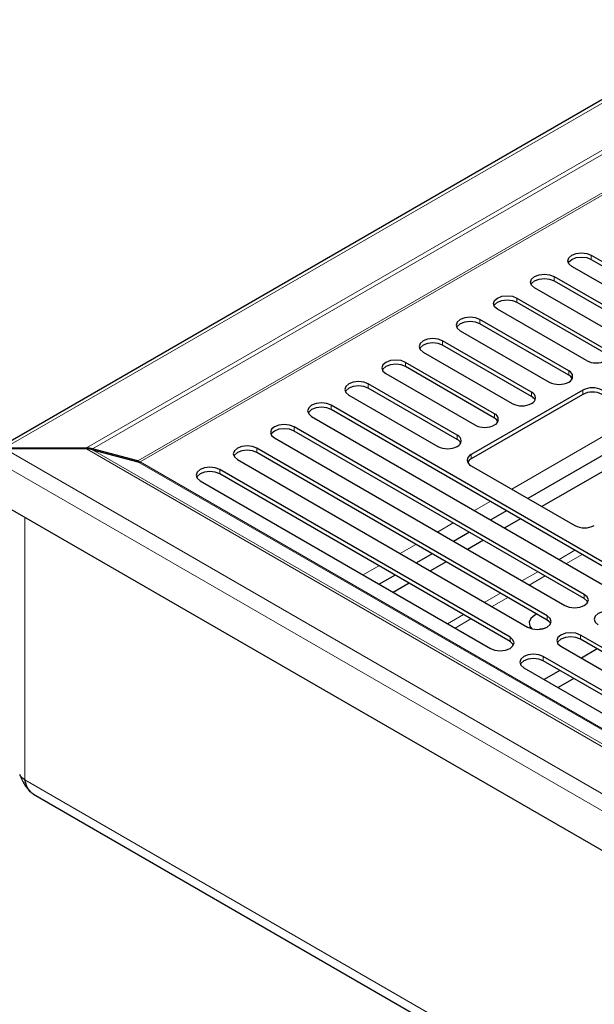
# Model space of a CAD drawing. Header units: millimetres. Extents: x 1 to 419, y 2 to 295.
# Tile 3 of 59: x 58 to 75, y 31 to 61. Entities that reach past the tile are written whole.
import ezdxf

# ---------------------------------------------------------------- set-up
doc = ezdxf.new("R2010")
doc.units = ezdxf.units.MM

msp = doc.modelspace()

# ---------------------------------------------------------------- linework, layer by layer
at = {"color": 7, "linetype": 'Continuous', "lineweight": 25}
for p, q in [((79.5777, 61.0023), (56.9397, 47.9337)), ((75.0299, 53.8358), (77.7382, 52.2724)), ((75.0299, 53.7051), (77.7382, 52.1417)), ((77.1442, 51.9295), (74.436, 53.4929)), ((73.8986, 53.1827), (76.6068, 51.6192)), ((76.0128, 51.2764), (73.3046, 52.8398)), ((73.8986, 53.052), (76.6068, 51.4886)), ((72.7672, 52.5295), (75.4754, 50.9661)), ((74.8815, 50.6232), (72.1732, 52.1867)), ((72.7672, 52.3989), (75.4754, 50.8355)), ((74.344, 50.313), (71.6358, 51.8764)), ((74.344, 50.1823), (71.6358, 51.7458)), ((71.0419, 51.5335), (73.7501, 49.9701)), ((73.2127, 49.6599), (70.5045, 51.2233)), ((73.2127, 49.5292), (70.5045, 51.0926)), ((69.9105, 50.8804), (72.6187, 49.317)), ((72.0813, 49.0067), (69.3731, 50.5702)), ((72.0813, 48.8761), (69.3731, 50.4395)), ((68.7791, 50.2273), (71.4873, 48.6638)), ((70.9499, 48.3536), (68.2417, 49.917)), ((70.9499, 48.223), (68.2417, 49.7864)), ((67.6477, 49.5741), (70.356, 48.0107)), ((74.7683, 49.7252), (71.3742, 47.7658)), ((74.7683, 49.5945), (71.3742, 47.6352)), ((75.9492, 44.1614), (67.1103, 49.2639)), ((66.5164, 48.921), (75.3552, 43.8185)), ((75.9492, 44.0307), (67.1103, 49.1333)), ((74.8178, 43.5082), (65.979, 48.6108)), ((76.9758, 48.6631), (73.1008, 46.4261)), ((65.385, 48.2679), (74.2238, 43.1653)), ((74.8178, 43.3776), (65.979, 48.4801)), ((77.4, 48.4182), (73.5251, 46.1812)), ((57.1797, 47.964), (59.656, 47.964)), ((59.656, 47.964), (59.656, 47.9351)), ((59.656, 47.9351), (57.1797, 47.9351)), ((59.8473, 47.9395), (59.8339, 47.9141)), ((61.2273, 47.568), (59.8473, 47.9395)), ((59.8473, 47.9106), (61.2273, 47.5391)), ((73.6864, 42.8551), (64.8476, 47.9577)), ((73.6864, 42.7245), (64.8476, 47.827)), ((61.2273, 47.568), (61.214, 47.5427)), ((64.2536, 47.6148), (73.0925, 42.5122)), ((71.3742, 47.4229), (74.5279, 45.6023)), ((72.5551, 42.202), (63.7162, 47.3045)), ((72.5551, 42.0713), (63.7162, 47.1739)), ((63.1223, 46.9616), (71.9611, 41.8591)), ((56.8403, 46.4), (102.3841, 20.1081)), ((72.4503, 46.0506), (71.9695, 45.773)), ((72.8745, 45.8057), (72.3937, 45.5281)), ((71.3189, 45.3975), (70.8381, 45.1199)), ((71.7432, 45.1525), (71.2624, 44.875)), ((70.1875, 44.7443), (69.7067, 44.4668)), ((70.6118, 44.4994), (70.131, 44.2218)), ((69.0562, 44.0912), (68.5754, 43.8136)), ((69.4804, 43.8463), (68.9996, 43.5687)), ((83.5388, 37.1675), (74.7, 42.27)), ((83.5388, 37.0368), (74.7, 42.1394)), ((74.106, 41.9271), (82.9448, 36.8246)), ((75.2083, 41.8459), (74.7275, 41.5684)), ((82.4074, 36.5143), (73.5686, 41.6169)), ((82.4074, 36.3837), (73.5686, 41.4862)), ((72.9746, 41.274), (81.8135, 36.1714)), ((74.0769, 41.1928), (73.5961, 40.9152)), ((74.5012, 40.9478), (74.0204, 40.6703)), ((57.842, 37.6576), (57.784, 37.8612)), ((58.0434, 37.4274), (102.279, 11.8907))]:
    msp.add_line(p, q, dxfattribs=at)
at = {"color": 8, "linetype": 'Continuous', "lineweight": 18}
for p, q in [((79.6577, 60.9403), (57.1797, 47.964)), ((79.6577, 59.5107), (59.656, 47.964)), ((79.6577, 59.3758), (59.8473, 47.9395)), ((79.6577, 58.2076), (61.2273, 47.568)), ((79.6827, 58.1546), (61.2979, 47.5413)), ((75.0299, 53.8358), (75.0299, 53.7051)), ((73.8986, 53.1827), (73.8986, 53.052)), ((72.7672, 52.5295), (72.7672, 52.3989)), ((71.6358, 51.8764), (71.6358, 51.7458)), ((70.5045, 51.2233), (70.5045, 51.0926)), ((69.3731, 50.5702), (69.3731, 50.4395)), ((74.344, 50.1823), (74.344, 50.313)), ((68.2417, 49.917), (68.2417, 49.7864)), ((73.2127, 49.5292), (73.2127, 49.6599)), ((74.7683, 49.5945), (74.7683, 49.7252)), ((67.1103, 49.2639), (67.1103, 49.1333)), ((72.0813, 48.8761), (72.0813, 49.0067)), ((76.481, 48.9487), (72.6061, 46.7118)), ((65.979, 48.6108), (65.979, 48.4801)), ((70.9499, 48.223), (70.9499, 48.3536)), ((57.1797, 47.9351), (102.4973, 21.7738)), ((59.656, 47.9351), (89.7554, 30.5591)), ((59.8473, 47.9106), (89.6635, 30.6981)), ((64.8476, 47.9577), (64.8476, 47.827)), ((71.3742, 47.7658), (71.3742, 47.6352)), ((56.8403, 47.6085), (102.3841, 21.3166)), ((61.2273, 47.5391), (89.7058, 31.0988)), ((61.2979, 47.5413), (89.7143, 31.1369)), ((63.7162, 47.3045), (63.7162, 47.1739)), ((71.9555, 46.3362), (71.4747, 46.0586)), ((57.784, 45.8552), (57.784, 37.8612)), ((70.8242, 45.6831), (70.3434, 45.4055)), ((69.6928, 45.0299), (69.212, 44.7524)), ((74.5294, 44.8503), (74.0486, 44.5727)), ((74.2749, 44.4421), (74.7557, 44.7197)), ((68.5614, 44.3768), (68.0806, 44.0992)), ((73.3981, 44.1972), (72.9173, 43.9196)), ((73.1435, 43.789), (73.6244, 44.0665)), ((72.2667, 43.5441), (71.7859, 43.2665)), ((74.8178, 43.5082), (74.8178, 43.3776)), ((72.0122, 43.1359), (72.493, 43.4134)), ((71.1353, 42.8909), (70.6545, 42.6134)), ((70.8808, 42.4827), (71.3616, 42.7603)), ((73.6864, 42.8551), (73.6864, 42.7245)), ((74.7, 42.27), (74.7, 42.1394)), ((72.5551, 42.202), (72.5551, 42.0713)), ((73.5686, 41.6169), (73.5686, 41.4862)), ((57.784, 37.8612), (102.1903, 12.226))]:
    msp.add_line(p, q, dxfattribs=at)
at = {"color": 7, "linetype": 'Continuous', "lineweight": 25, "flags": 128}
for points in [[(74.436, 53.4929), (74.3449, 53.5716), (74.313, 53.6643), (74.3449, 53.7571), (74.436, 53.8358), (74.5722, 53.8884), (74.733, 53.9068), (74.8937, 53.8884), (75.0299, 53.8358)], [(74.3285, 53.599), (74.3449, 53.6265), (74.436, 53.7051), (74.5722, 53.7577), (74.733, 53.7762), (74.8937, 53.7577), (75.0299, 53.7051)], [(73.3046, 52.8398), (73.2136, 52.9184), (73.1816, 53.0112), (73.2136, 53.104), (73.3046, 53.1827), (73.4409, 53.2352), (73.6016, 53.2537), (73.7623, 53.2352), (73.8986, 53.1827)], [(73.1971, 52.9459), (73.2136, 52.9734), (73.3046, 53.052), (73.4409, 53.1046), (73.6016, 53.123), (73.7623, 53.1046), (73.8986, 53.052)], [(72.1732, 52.1867), (72.0822, 52.2653), (72.0502, 52.3581), (72.0822, 52.4509), (72.1732, 52.5295), (72.3095, 52.5821), (72.4702, 52.6006), (72.6309, 52.5821), (72.7672, 52.5295)], [(72.0657, 52.2928), (72.0822, 52.3202), (72.1732, 52.3989), (72.3095, 52.4515), (72.4702, 52.4699), (72.6309, 52.4515), (72.7672, 52.3989)], [(71.6358, 51.8764), (71.4996, 51.929), (71.3388, 51.9474), (71.1781, 51.929), (71.0419, 51.8764), (70.9508, 51.7978), (70.9188, 51.705), (70.9508, 51.6122), (71.0419, 51.5335)], [(71.6358, 51.7458), (71.4996, 51.7983), (71.3388, 51.8168), (71.1781, 51.7983), (71.0419, 51.7458), (70.9508, 51.6671), (70.9344, 51.6396)], [(70.5045, 51.2233), (70.3682, 51.2758), (70.2075, 51.2943), (70.0467, 51.2758), (69.9105, 51.2233), (69.8194, 51.1446), (69.7875, 51.0518), (69.8194, 50.9591), (69.9105, 50.8804)], [(70.5045, 51.0926), (70.3682, 51.1452), (70.2075, 51.1637), (70.0467, 51.1452), (69.9105, 51.0926), (69.8194, 51.014), (69.803, 50.9865)], [(69.3731, 50.5702), (69.2368, 50.6227), (69.0761, 50.6412), (68.9154, 50.6227), (68.7791, 50.5702), (68.6881, 50.4915), (68.6561, 50.3987), (68.6881, 50.3059), (68.7791, 50.2273)], [(69.3731, 50.4395), (69.2368, 50.4921), (69.0761, 50.5105), (68.9154, 50.4921), (68.7791, 50.4395), (68.6881, 50.3609), (68.6716, 50.3334)], [(68.2417, 49.917), (68.1055, 49.9696), (67.9447, 49.9881), (67.784, 49.9696), (67.6477, 49.917), (67.5567, 49.8384), (67.5247, 49.7456), (67.5567, 49.6528), (67.6477, 49.5741)], [(68.2417, 49.7864), (68.1055, 49.8389), (67.9447, 49.8574), (67.784, 49.8389), (67.6477, 49.7864), (67.5567, 49.7077), (67.5403, 49.6803)], [(67.1103, 49.2639), (66.9741, 49.3165), (66.8134, 49.3349), (66.6526, 49.3165), (66.5164, 49.2639), (66.4253, 49.1852), (66.3934, 49.0925), (66.4253, 48.9997), (66.5164, 48.921)], [(67.1103, 49.1333), (66.9741, 49.1858), (66.8134, 49.2043), (66.6526, 49.1858), (66.5164, 49.1333), (66.4253, 49.0546), (66.4089, 49.0271)], [(65.979, 48.6108), (65.8427, 48.6633), (65.682, 48.6818), (65.5213, 48.6633), (65.385, 48.6108), (65.294, 48.5321), (65.262, 48.4393), (65.294, 48.3466), (65.385, 48.2679)], [(65.979, 48.4801), (65.8427, 48.5327), (65.682, 48.5512), (65.5213, 48.5327), (65.385, 48.4801), (65.294, 48.4015), (65.2775, 48.374)], [(64.8476, 47.9577), (64.7113, 48.0102), (64.5506, 48.0287), (64.3899, 48.0102), (64.2536, 47.9577), (64.1626, 47.879), (64.1306, 47.7862), (64.1626, 47.6934), (64.2536, 47.6148)], [(64.8476, 47.827), (64.7113, 47.8796), (64.5506, 47.898), (64.3899, 47.8796), (64.2536, 47.827), (64.1626, 47.7484), (64.1462, 47.7209)], [(63.7162, 47.3045), (63.58, 47.3571), (63.4192, 47.3755), (63.2585, 47.3571), (63.1223, 47.3045), (63.0312, 47.2259), (62.9992, 47.1331), (63.0312, 47.0403), (63.1223, 46.9616)], [(63.7162, 47.1739), (63.58, 47.2264), (63.4192, 47.2449), (63.2585, 47.2264), (63.1223, 47.1739), (63.0312, 47.0952), (63.0148, 47.0678)], [(74.2238, 43.1653), (74.3601, 43.1128), (74.5208, 43.0943), (74.6816, 43.1128), (74.8178, 43.1653), (74.9089, 43.244), (74.9408, 43.3368), (74.9089, 43.4296), (74.8178, 43.5082)], [(74.9253, 43.2715), (74.9089, 43.2989), (74.8178, 43.3776)], [(73.3738, 42.905), (73.3121, 42.8739), (73.1925, 42.7754), (73.1386, 42.6592), (73.1568, 42.5393), (73.2078, 42.4651)], [(75.8313, 42.9231), (75.6951, 42.9757), (75.5343, 42.9942), (75.3736, 42.9757), (75.2374, 42.9231), (75.1463, 42.8445), (75.1143, 42.7517), (75.1463, 42.6589), (75.2374, 42.5802)], [(73.0925, 42.5122), (73.2287, 42.4597), (73.3895, 42.4412), (73.5502, 42.4597), (73.6864, 42.5122), (73.7775, 42.5909), (73.8095, 42.6837), (73.7775, 42.7764), (73.6864, 42.8551)], [(73.7939, 42.6183), (73.7775, 42.6458), (73.6864, 42.7245)], [(73.4512, 42.4438), (73.4828, 42.453), (73.6115, 42.4779)], [(73.4512, 42.4438), (73.4828, 42.453), (73.6115, 42.4779)], [(74.7, 42.27), (74.5637, 42.3226), (74.403, 42.341), (74.2422, 42.3226), (74.106, 42.27), (74.0149, 42.1914), (73.983, 42.0986), (74.0149, 42.0058), (74.106, 41.9271)], [(71.9611, 41.8591), (72.0974, 41.8065), (72.2581, 41.7881), (72.4188, 41.8065), (72.5551, 41.8591), (72.6461, 41.9377), (72.6781, 42.0305), (72.6461, 42.1233), (72.5551, 42.202)], [(72.6626, 41.9652), (72.6461, 41.9927), (72.5551, 42.0713)], [(74.7, 42.1394), (74.5637, 42.1919), (74.403, 42.2104), (74.2422, 42.1919), (74.106, 42.1394), (74.0149, 42.0607), (73.9985, 42.0332)], [(73.5686, 41.6169), (73.4323, 41.6694), (73.2716, 41.6879), (73.1109, 41.6694), (72.9746, 41.6169), (72.8836, 41.5382), (72.8516, 41.4454), (72.8836, 41.3527), (72.9746, 41.274)], [(73.5686, 41.4862), (73.4323, 41.5388), (73.2716, 41.5573), (73.1109, 41.5388), (72.9746, 41.4862), (72.8836, 41.4076), (72.8671, 41.3801)]]:
    msp.add_lwpolyline(points, dxfattribs=at)
at = {"color": 7, "linetype": 'Continuous', "lineweight": 25}
for centre, radius, start, end in [((75.1784, 51.1964), 0.6455, 242.60967, 297.39033), ((74.279, 50.1415), 0.1834, 290.78342, 69.21658), ((74.2269, 49.9562), 0.2546, 28.1119, 62.61904), ((74.0471, 50.5433), 0.6455, 242.60967, 297.39033), ((75.0653, 49.152), 0.6455, 62.60967, 117.39033), ((73.1476, 49.4884), 0.1834, 290.78342, 69.21658), ((73.0956, 49.3031), 0.2546, 28.1119, 62.61904), ((75.0653, 49.0214), 0.6455, 62.60967, 117.39033), ((72.9157, 49.8902), 0.6455, 242.60967, 297.39033), ((72.0162, 48.8353), 0.1834, 290.78342, 69.21658), ((71.9642, 48.65), 0.2546, 28.1119, 62.61904), ((71.7843, 49.237), 0.6455, 242.60967, 297.39033), ((70.8849, 48.1822), 0.1834, 290.78342, 69.21658), ((70.653, 48.5839), 0.6455, 242.60967, 297.39033), ((70.8328, 47.9969), 0.2546, 28.1119, 62.61904), ((71.4393, 47.5944), 0.1834, 110.78342, 249.21658), ((71.4913, 47.4091), 0.2546, 117.38096, 151.8881), ((74.8249, 46.1755), 0.6455, 242.60967, 297.39033)]:
    msp.add_arc(centre, radius, start, end, dxfattribs=at)
for centre, major_axis, ratio, start_param, end_param in [((59.656, 47.7027), (0.4525, 0), 0.5773815, 1.134464, 1.5707963), ((59.656, 47.6738), (0.4525, 0), 0.5773815, 1.134464, 1.5707963), ((61.2979, 47.6719), (0.1587, -0.0734), 0.7142296, 4.5952207, 5.031553), ((61.2979, 47.6719), (0.1587, 0.0734), 0.7142296, 3.9568927, 4.393225)]:
    msp.add_ellipse(centre, major_axis=major_axis, ratio=ratio, start_param=start_param, end_param=end_param, dxfattribs=at)
msp.add_open_spline([(57.784, 37.8612), (57.7486, 37.8847), (57.6777, 37.9316), (57.6439, 37.9908), (57.627, 38.0203)], degree=3, dxfattribs=at)
for points, knots in [([(57.6522, 37.9706), (57.684, 37.8894), (57.7564, 37.7045), (57.8916, 37.5623), (57.9674, 37.4826)], [0, 0, 0, 0, 0.4388233, 1, 1, 1, 1]), ([(58.0443, 37.4293), (58.0396, 37.4312), (57.9909, 37.451), (57.9175, 37.5244), (57.8671, 37.6132), (57.842, 37.6576)], [0, 0, 0, 0, 0.0510566, 0.5255283, 1, 1, 1, 1])]:
    msp.add_open_spline(points, degree=3, knots=knots, dxfattribs=at)

doc.saveas('drawing.dxf')
